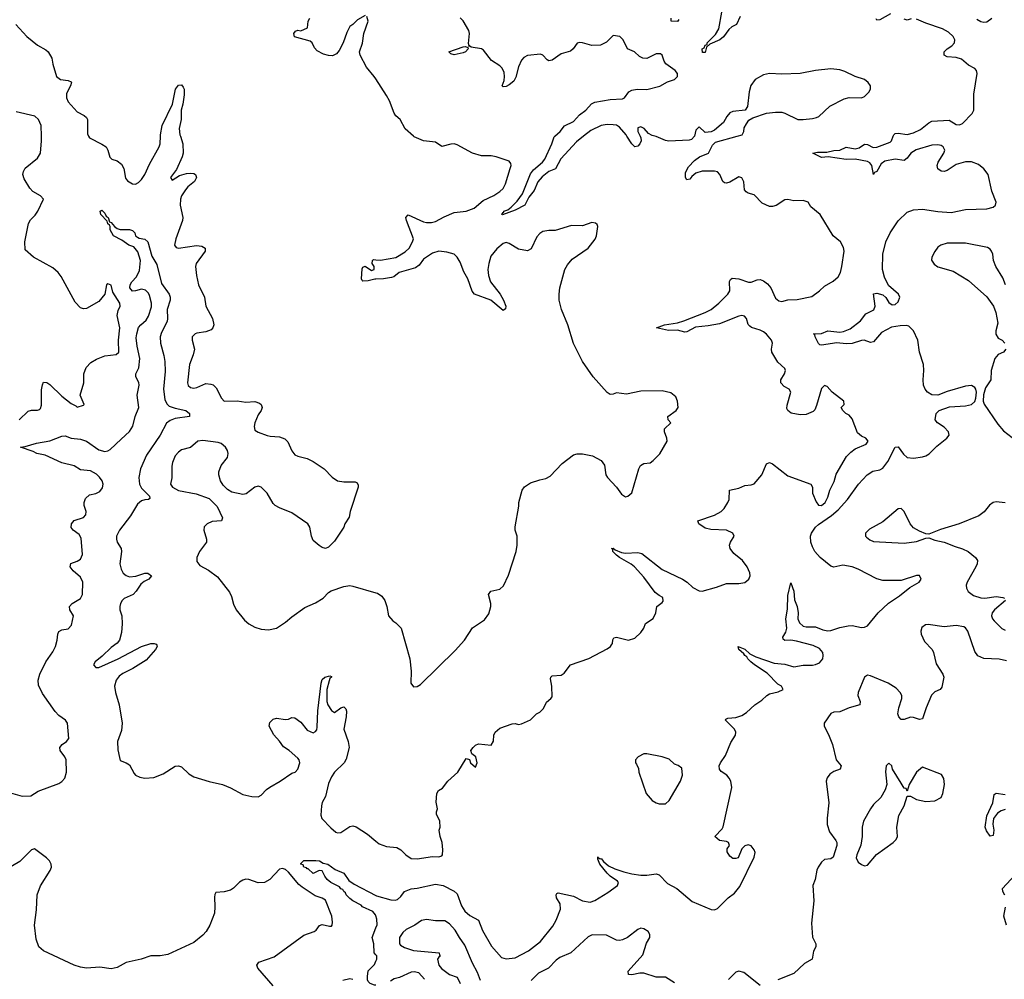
# Model space of a CAD drawing. Header units: inches. Extents: x 2473073 to 2657680, y 705365 to 849016.
# Tile 45 of 151: x 2547674 to 2554103, y 774498 to 780761. Entities that reach past the tile are written whole.
import ezdxf

# ---------------------------------------------------------------- set-up
doc = ezdxf.new("R2010")
doc.units = ezdxf.units.IN
doc.header["$MEASUREMENT"] = 0
for name, color, linetype in [('C5747', 7, 'Continuous'), ('C5748', 7, 'Continuous'), ('C5757', 7, 'Continuous'), ('C5758', 7, 'Continuous')]:
    doc.layers.add(name, color=color, linetype=linetype)

msp = doc.modelspace()

# ---------------------------------------------------------------- linework, layer by layer
at = {"layer": 'C5747', "color": 5}
for points, elevation in [([(2547670, 778148.8), (2547730, 778206.3), (2547750, 778213.1), (2547790, 778212.4), (2547802.4, 778217.6), (2547810, 778224), (2547815.2, 778244.8), (2547815.3, 778344.7), (2547821.8, 778378.2), (2547830, 778394), (2547850, 778392.4), (2547870, 778379.5), (2547950, 778303.7), (2548010, 778256), (2548041, 778241), (2548050, 778232), (2548090, 778244.7), (2548095.3, 778250), (2548069.2, 778310), (2548093.2, 778390), (2548091.6, 778450), (2548107.8, 778490), (2548137.8, 778522.2), (2548174.8, 778545.2), (2548230, 778567.7), (2548303.7, 778576.3), (2548321.2, 778590), (2548319.8, 778670), (2548328.7, 778750), (2548310.8, 778830), (2548317.4, 778862.6), (2548329.6, 778890), (2548328, 778910), (2548282.3, 778982.3), (2548270, 779028), (2548250, 779037.2), (2548241, 779030), (2548230.5, 778969.5), (2548190, 778922), (2548110, 778875.3), (2548090, 778874), (2548070, 778879), (2548036.6, 778916.6), (2547944.2, 779084.2), (2547924.5, 779110), (2547890, 779140.7), (2547764, 779210), (2547710, 779258), (2547706.6, 779310), (2547732.3, 779430), (2547745.3, 779454.7), (2547775.3, 779484.7), (2547792.7, 779510), (2547829, 779590), (2547809.2, 779610), (2547760.3, 779640.3), (2547740.7, 779660.7), (2547703, 779723), (2547694.4, 779750), (2547698.2, 779770), (2547710, 779791.4), (2547790, 779856.5), (2547809.9, 779890.1), (2547816, 779970), (2547815.6, 780000)], 60), ([(2548124.1, 780000), (2548129.1, 779990), (2548210, 779949.1), (2548238, 779930), (2548248.9, 779910), (2548262.7, 779862.7), (2548274.8, 779850), (2548310, 779838.9), (2548338.3, 779818.3), (2548353.4, 779790), (2548365.3, 779725.3), (2548377.1, 779710), (2548410, 779690.3), (2548430, 779687.9), (2548450, 779697.8), (2548470, 779717.5), (2548490, 779750.2), (2548521.7, 779818.3), (2548584.2, 779930), (2548590.4, 779950), (2548592.9, 780000)], 60), ([(2548723.5, 780000), (2548738.4, 779950), (2548741.2, 779890), (2548735.4, 779864.6), (2548697.7, 779782.3), (2548658, 779730), (2548670, 779712.7), (2548716.8, 779743.2), (2548763.8, 779756.2), (2548790, 779758.3), (2548810, 779756.4), (2548822.8, 779750), (2548828.7, 779730), (2548815.1, 779704.9), (2548772.2, 779670), (2548755.8, 779650), (2548731.2, 779610), (2548724.4, 779590), (2548721.6, 779550), (2548738.4, 779470), (2548737.6, 779450), (2548693.4, 779330), (2548684.4, 779290), (2548694.6, 779274.6), (2548710, 779270.4), (2548827.6, 779287.6), (2548862.3, 779282.3), (2548884, 779270), (2548884.4, 779250), (2548827, 779170), (2548822.4, 779150), (2548828.8, 779091.2), (2548841.2, 779030), (2548879.6, 778950), (2548890.3, 778890), (2548931.8, 778810), (2548941.3, 778770), (2548935.8, 778750), (2548923.4, 778736.6), (2548890, 778724), (2548830, 778714.8), (2548819.1, 778710), (2548800.4, 778690), (2548800.4, 778670), (2548815.8, 778610), (2548806.8, 778573.2), (2548781.7, 778510), (2548768.5, 778390), (2548774.2, 778374.2), (2548790, 778360.4), (2548810, 778356.4), (2548830, 778359.5), (2548890, 778385.5), (2548922.8, 778382.8), (2548937.3, 778377.3), (2548957.3, 778357.3), (2548990.8, 778290), (2549010, 778270.8), (2549094, 778274), (2549150, 778264.9), (2549210, 778267.7), (2549238.8, 778258.8), (2549250.7, 778250), (2549256.3, 778230), (2549250.4, 778210), (2549230, 778180.9), (2549209.1, 778130), (2549204.9, 778104.9), (2549210, 778082), (2549230, 778068.2), (2549290, 778047.3), (2549310, 778042), (2549370, 778038.8), (2549404.9, 778024.9), (2549425.8, 778005.8), (2549450, 777946), (2549470, 777921), (2549490, 777911), (2549550, 777896), (2549590, 777878), (2549662, 777830), (2549715.3, 777775.3), (2549750, 777751.3), (2549790, 777744.7), (2549863.6, 777743.6), (2549876.9, 777736.9), (2549883.6, 777723.6), (2549884.7, 777710), (2549831.3, 777550), (2549825.4, 777514.6), (2549798, 777470), (2549790, 777448), (2549730, 777358), (2549690, 777318), (2549670, 777308.7), (2549650, 777315.3), (2549629.2, 777329.2), (2549590, 777362), (2549579.3, 777390), (2549569.3, 777449.3), (2549555.3, 777470), (2549450, 777541.2), (2549370, 777574), (2549342, 777590), (2549330, 777602), (2549289.2, 777670), (2549250, 777709.2), (2549230, 777715.1), (2549210, 777709.3), (2549153.2, 777666.8), (2549130, 777661.2), (2549058, 777678), (2549030, 777695.3), (2549002, 777722), (2548984, 777750), (2548974, 777790), (2548974, 777810), (2548989, 777850), (2549030, 777902.8), (2549035.1, 777930), (2549030.9, 777950), (2549017.2, 777970), (2548990, 777994), (2548970, 778001.8), (2548870, 778013.3), (2548836, 778010), (2548790, 777969.2), (2548730, 777952.3), (2548710, 777938), (2548690, 777915.1), (2548670.8, 777870), (2548666.4, 777846.4), (2548667.3, 777770), (2548659.3, 777730), (2548670.5, 777710), (2548710, 777687.1), (2548827.1, 777667.1), (2548910, 777636), (2548963.5, 777583.5), (2548998, 777510), (2548990.5, 777489.5), (2548930, 777486), (2548897.3, 777470), (2548879.3, 777450), (2548875.8, 777430), (2548893.4, 777370), (2548894, 777350), (2548848, 777290), (2548830.6, 777250), (2548830, 777224.7), (2548850, 777197.3), (2548907.3, 777167.3), (2548965.5, 777125.5), (2549043.4, 777023.4), (2549056, 776996), (2549070, 776946), (2549088.2, 776910), (2549142, 776842), (2549170, 776818), (2549210, 776796.3), (2549250, 776783.8), (2549298.5, 776778.5), (2549350, 776790.4), (2549410, 776828.9), (2549450, 776864.2), (2549535.9, 776924.1), (2549605.6, 776954.4), (2549655.3, 776984.7), (2549690, 777022), (2549706.6, 777033.4), (2549790, 777060.7), (2549830, 777067.3), (2549850, 777064), (2550000, 777020.3)], 60), ([(2547567.1, 775727.1), (2547690, 775693.7), (2547745.6, 775694.4), (2547794.1, 775725.9), (2547930, 775775.9), (2547950, 775788), (2547968.9, 775811.1), (2547979.3, 775850), (2547976.3, 775930), (2547969.5, 775949.5), (2547937.4, 775990), (2547935.3, 776010), (2547951, 776030), (2547980.3, 776050), (2547994.1, 776070), (2547985.8, 776170), (2547973.7, 776190), (2547930, 776219.8), (2547905.6, 776245.6), (2547823.3, 776363.3), (2547797.3, 776417.3), (2547794, 776450), (2547804.9, 776490), (2547845.1, 776570), (2547890, 776635.1), (2547907.5, 776670), (2547918.8, 776710), (2547921.9, 776750), (2547930, 776767.7), (2547950, 776778.3), (2547990, 776785.5), (2548012.1, 776810), (2548025.3, 776870), (2548001, 776910), (2547999.8, 776930), (2548016.9, 776950), (2548070, 776982.7), (2548083.8, 777010), (2548086.9, 777090), (2548070, 777121.2), (2548022.6, 777162.6), (2548004.1, 777190), (2548008, 777212), (2548050, 777227.1), (2548070, 777239.8), (2548083.4, 777270), (2548076.2, 777376.2), (2548061.2, 777401.2), (2548022, 777430), (2548010, 777446.6), (2548012.3, 777470), (2548030, 777491.6), (2548090, 777511.6), (2548106.2, 777530), (2548107.7, 777550), (2548095.7, 777590), (2548095.7, 777610), (2548103.9, 777636.1), (2548130, 777660.1), (2548170.7, 777669.3), (2548197.9, 777682.1), (2548215.3, 777704.7), (2548218.6, 777730), (2548213.2, 777750), (2548195.7, 777775.7), (2548174.4, 777794.4), (2548136, 777816), (2548070, 777822.7), (2548028.7, 777848.7), (2547950, 777868.4), (2547839.1, 777919.1), (2547785.1, 777930), (2547762.5, 777942.5), (2547678, 777970), (2547710, 777974), (2547782.8, 777997.2), (2547870, 778013), (2547950, 778043.2), (2547970, 778044), (2548010, 778029.1), (2548070, 778022.2), (2548110, 778010.2), (2548190, 777953.4), (2548230, 777941.4), (2548250, 777946.7), (2548263.5, 777956.5), (2548337, 778023), (2548390, 778073.1), (2548411.5, 778108.5), (2548427.6, 778170), (2548451, 778230), (2548440.9, 778310), (2548454.4, 778374.4), (2548452.1, 778392.1), (2548431.4, 778430), (2548431.5, 778448.5), (2548452.5, 778487.5), (2548458, 778550), (2548440.6, 778630), (2548435.2, 778684.8), (2548438, 778710), (2548450, 778751.5), (2548464.1, 778770), (2548499.8, 778800.2), (2548515.3, 778824.7), (2548533.4, 778886.6), (2548534.4, 778910), (2548521.5, 778961.5), (2548515.1, 778975.1), (2548495.4, 778995.4), (2548470, 779002.5), (2548430, 778990.9), (2548410, 778989.9), (2548392.4, 779010), (2548395.3, 779030), (2548405.3, 779050), (2548436.8, 779083.2), (2548456.1, 779123.9), (2548462.9, 779190), (2548445.9, 779245.9), (2548418.4, 779278.4), (2548386.3, 779290), (2548341, 779321), (2548286.6, 779350), (2548263.7, 779390), (2548264, 779410), (2548260.4, 779420.4), (2548250, 779428.7), (2548246, 779446), (2548202.7, 779490), (2548199, 779510), (2548210, 779517.3), (2548230, 779498.8), (2548238, 779478), (2548250.5, 779470), (2548261, 779441), (2548270, 779438), (2548292, 779410), (2548310, 779398), (2548330, 779392), (2548390, 779391.3), (2548410, 779384.7), (2548424.7, 779370), (2548430.7, 779350.7), (2548442, 779342), (2548454.4, 779334.4), (2548490, 779327.3), (2548510.3, 779310), (2548537.7, 779217.7), (2548570, 779162.8), (2548599.2, 779039.2), (2548648.8, 778970), (2548656, 778950), (2548656.9, 778930), (2548637.6, 778870), (2548639.6, 778810), (2548636.1, 778790), (2548600.2, 778719.8), (2548590.1, 778690), (2548593.3, 778650), (2548614.6, 778570), (2548620.6, 778530), (2548624.6, 778464.6), (2548613.1, 778350), (2548621.5, 778281.5), (2548634.1, 778254.1), (2548650, 778239.2), (2548690, 778225.2), (2548758.8, 778210), (2548782.8, 778190), (2548782, 778170), (2548690, 778158.4), (2548655.4, 778144.6), (2548633, 778127), (2548591.4, 778048.6), (2548502, 777918), (2548462.9, 777830), (2548452.5, 777772.5), (2548456.1, 777730), (2548470, 777702.3), (2548522, 777650), (2548523.6, 777636.4), (2548514, 777630), (2548490, 777628), (2548470, 777620.2), (2548442.4, 777597.6), (2548398.2, 777521.8), (2548325.5, 777430), (2548306.3, 777390), (2548305.4, 777370), (2548311.3, 777350), (2548335.4, 777310), (2548338, 777290), (2548328.3, 777210), (2548335.3, 777175.3), (2548350, 777147.9), (2548370, 777132.1), (2548390, 777125.4), (2548432.1, 777127.9), (2548490, 777148.2), (2548510, 777148), (2548534, 777130), (2548516.3, 777110), (2548485.7, 777094.3), (2548464, 777076), (2548434, 777030), (2548414.7, 777010), (2548356.8, 776983.2), (2548342.4, 776970), (2548331.3, 776950), (2548326.9, 776930), (2548327.9, 776910), (2548340.1, 776870), (2548343.2, 776816.8), (2548338.7, 776761.3), (2548324.7, 776710), (2548309.5, 776690.5), (2548270, 776663.4), (2548213.2, 776606.8), (2548166, 776570), (2548155.2, 776550), (2548170, 776533.1), (2548190, 776532.2), (2548317.3, 776590), (2548469.2, 776670.8), (2548530, 776688.9), (2548552, 776690), (2548566, 776686), (2548570, 776678), (2548572.2, 776670), (2548560.3, 776650), (2548498.6, 776581.4), (2548413.5, 776526.5), (2548346.4, 776493.6), (2548323.9, 776476.1), (2548303.8, 776450), (2548293.3, 776410), (2548299.1, 776370), (2548323.6, 776290), (2548343.2, 776170), (2548338.7, 776121.3), (2548312.4, 776050), (2548314.4, 775994.4), (2548324.4, 775944.4), (2548330, 775924.7), (2548370, 775911), (2548390, 775898), (2548421.4, 775841.4), (2548430.7, 775830.7), (2548458, 775818), (2548490, 775810.8), (2548550, 775814), (2548610, 775838), (2548690, 775887.7), (2548710, 775890.6), (2548730, 775884), (2548779, 775839), (2548810, 775819.1), (2548910, 775788), (2548998, 775770), (2549050, 775747.3), (2549130, 775703), (2549190, 775690.7), (2549231.5, 775688.5), (2549250, 775699.1), (2549284.4, 775735.6), (2549307.5, 775752.5), (2549375.1, 775790), (2549450, 775842), (2549472, 775850), (2549491.1, 775870), (2549503.6, 775910), (2549498.4, 775930), (2549490, 775940.9), (2549434.5, 775990), (2549395.5, 776015.5), (2549370, 776051.6), (2549332.5, 776092.5), (2549302.9, 776150), (2549306.9, 776173.1), (2549330, 776196.3), (2549350, 776201.6), (2549410, 776193.4), (2549430, 776196.3), (2549450, 776205.5), (2549470, 776204.4), (2549510, 776176.5), (2549550, 776123.6), (2549590, 776106.3), (2549605.4, 776114.6), (2549613.5, 776126.5), (2549616.2, 776143.8), (2549620.6, 776250), (2549641.7, 776430), (2549650, 776453.8), (2549666.2, 776470), (2549698.7, 776478.7), (2549710, 776474), (2549710.4, 776470.4), (2549699.9, 776460.1), (2549694.1, 776445.9), (2549679.5, 776390), (2549679, 776310), (2549686.3, 776290), (2549710, 776252), (2549730, 776239.5), (2549770.5, 776270.5), (2549790, 776276.4), (2549803.1, 776263.1), (2549806.8, 776246.8), (2549804.6, 776210), (2549790.2, 776130), (2549818.2, 776050), (2549824.9, 776010), (2549806.4, 775933.6), (2549793.4, 775910), (2549730, 775849.5), (2549710, 775819.6), (2549690, 775776.2), (2549670.2, 775690), (2549650, 775652), (2549644.6, 775630), (2549640.3, 775570), (2549646.8, 775546.8), (2549705.4, 775485.4), (2549738.9, 775458.9), (2549750, 775454.3), (2549770, 775455.6), (2549830, 775494.9), (2549850, 775498.5), (2549870, 775493.1), (2549945.4, 775445.4), (2550000, 775400)], 40), ([(2550000, 779067.9), (2549992.4, 779067.6), (2549950, 779056.2), (2549914.6, 779054.6), (2549910, 779058), (2549905.2, 779070), (2549910, 779134), (2549915.3, 779144.7), (2549930, 779151.3), (2549970, 779122.8), (2549988, 779130), (2549988.7, 779150), (2549975.3, 779170), (2549978, 779190), (2549984.7, 779195.3), (2550000, 779193.8)], 60), ([(2549330, 774454.5), (2549229.3, 774570), (2549221.2, 774590), (2549235.3, 774610), (2549335.2, 774644.8), (2549530, 774786.7), (2549597.2, 774810), (2549610, 774819.1), (2549631.3, 774848.7), (2549650, 774855.8), (2549695.9, 774844.1), (2549710, 774844), (2549715.1, 774850), (2549717.4, 774870), (2549711.8, 774910), (2549670, 775013.3), (2549650, 775028.3), (2549603, 775043), (2549518.9, 775098.9), (2549497.3, 775117.3), (2549430, 775196.4), (2549410, 775213.3), (2549390, 775220.4), (2549370, 775216), (2549307.4, 775150), (2549271.5, 775128.5), (2549230, 775128.1), (2549170, 775149.8), (2549150, 775152.1), (2549130, 775145.4), (2549110, 775131.1), (2549070, 775091.5), (2549050, 775079.7), (2549010, 775069.6), (2548954.8, 775065.2), (2548948.3, 775051.7), (2548946.9, 775033.1), (2548948.9, 774970), (2548944.9, 774930), (2548915.5, 774850), (2548891.3, 774810), (2548870, 774785.7), (2548810, 774737.7), (2548640.6, 774659.4), (2548590, 774651.1), (2548530, 774651.6), (2548467.3, 774630), (2548370, 774606.6), (2548310, 774575.4), (2548270, 774566.4), (2548197, 774577), (2548110, 774571.1), (2548070, 774575.8), (2548030, 774589.7), (2547830, 774682.4), (2547798.7, 774710), (2547780.5, 774760.5), (2547769.8, 774850), (2547784.1, 774950), (2547788.7, 775048.7), (2547810, 775108.2), (2547872.6, 775207.4), (2547881.4, 775230), (2547880.3, 775250), (2547867.9, 775270), (2547848.7, 775290), (2547770, 775348.2), (2547750, 775342.5), (2547673.8, 775266.2), (2547590, 775217.5)], 40), ([(2550000, 774911.6), (2549998, 774918), (2549980.1, 774940.1), (2549913.2, 774970), (2549902.6, 774982.6), (2549850, 775009.7), (2549830, 775025.1), (2549806.3, 775050), (2549801.6, 775061.6), (2549789.7, 775070), (2549783.6, 775083.6), (2549770, 775088.2), (2549761.5, 775101.5), (2549706, 775130), (2549682, 775150), (2549666, 775170), (2549650, 775206), (2549630, 775208), (2549590, 775189), (2549558, 775218), (2549550, 775218), (2549546, 775226), (2549529.3, 775230), (2549524.7, 775244.7), (2549509.8, 775249.8), (2549510, 775254), (2549530, 775272), (2549606.6, 775273.4), (2549631, 775270), (2549655.8, 775255.8), (2549686, 775250), (2549734.7, 775214.7), (2549790, 775190.7), (2549823.4, 775143.4), (2549858, 775118), (2550000, 775044.3)], 20), ([(2550000, 774656.7), (2549988, 774670), (2549986, 774730), (2549975.3, 774770), (2550000, 774833.3)], 20), ([(2550000, 774459.5), (2549990, 774460.4), (2549962.4, 774470), (2549950, 774482.4), (2549945.5, 774494.5), (2549944, 774516), (2549950, 774554), (2549990, 774594), (2550000, 774616.5)], 20), ([(2549850, 774496.2), (2549830, 774501.2), (2549783.1, 774490)], 40)]:
    msp.add_lwpolyline(points, dxfattribs=dict(at, elevation=elevation))
at = {"layer": 'C5748', "color": 5, "elevation": 60}
for points in [[(2549930, 780788.7), (2549880.4, 780759.6), (2549850, 780728.7), (2549830, 780717.2), (2549810, 780678), (2549786.4, 780610), (2549760.9, 780559.1), (2549743.1, 780536.9), (2549715.5, 780524.5), (2549690, 780526.6), (2549656.6, 780536.6), (2549617, 780557), (2549598, 780578), (2549584, 780610), (2549570, 780621.2), (2549468.5, 780648.5), (2549462.9, 780670), (2549475.1, 780684.9), (2549490, 780692), (2549510, 780687.7), (2549552.9, 780707.1), (2549556.9, 780750), (2549567.3, 780770)], [(2550000, 780373.7), (2549989.4, 780390), (2549938.4, 780450), (2549897.2, 780530), (2549892.7, 780550), (2549912.6, 780607.4), (2549920.7, 780670), (2549949.2, 780750), (2549940.4, 780780.4)], [(2547648.8, 780728.8), (2547719.6, 780650), (2547790, 780594.7), (2547844.2, 780564.2), (2547859.1, 780550), (2547884, 780510), (2547890.8, 780470), (2547914, 780390), (2547941, 780370), (2547990, 780363.8), (2548010, 780356), (2548012.2, 780350), (2548004.9, 780330), (2547980.2, 780279.8), (2547980.2, 780250), (2547990, 780225.3), (2548050, 780159.5), (2548095.5, 780135.5), (2548110, 780122), (2548115.6, 780110), (2548116.1, 780016.1), (2548124.1, 780000)], [(2548592.9, 780000), (2548593.4, 780010), (2548605, 780070), (2548670.5, 780209.5), (2548691.8, 780308.2), (2548710, 780334), (2548730, 780335.5), (2548741.2, 780321.2), (2548748.2, 780308.2), (2548748.4, 780270), (2548739.8, 780210), (2548727.6, 780170), (2548728.1, 780110), (2548715.2, 780050), (2548720.5, 780010), (2548723.5, 780000)], [(2547815.6, 780000), (2547814.5, 780070), (2547795.7, 780110), (2547772.7, 780130), (2547650, 780159.2)]]:
    msp.add_lwpolyline(points, dxfattribs=at)
at = {"layer": 'C5757', "color": 5}
for points, elevation in [([(2550000, 779193.8), (2550030.7, 779190.7), (2550130, 779209.3), (2550190, 779245.2), (2550216.8, 779270), (2550239.7, 779310), (2550245.6, 779330), (2550198.7, 779450), (2550196, 779470), (2550210, 779486.8), (2550310, 779440.8), (2550330, 779436.1), (2550363.7, 779436.3), (2550390, 779444.2), (2550445.1, 779474.9), (2550510, 779502.7), (2550590, 779511.4), (2550642, 779530), (2550699.2, 779580.8), (2550770, 779613.1), (2550810, 779638.9), (2550830, 779659.5), (2550845.3, 779690), (2550877.6, 779790), (2550883.7, 779810), (2550882, 779822), (2550870, 779837.2), (2550785.8, 779865.8), (2550751.5, 779871.5), (2550690, 779872), (2550630, 779889.6), (2550530, 779943.7), (2550510, 779949.4), (2550490, 779949.3), (2550430, 779934), (2550390, 779961.2), (2550310, 779969.2), (2550250, 779996), (2550245.5, 780000)], 60), ([(2550000, 775044.3), (2550002.8, 775042.8), (2550096.9, 775016.9), (2550125, 775015), (2550140.6, 775019.4), (2550161.8, 775038.2), (2550186, 775070), (2550230, 775088.7), (2550270, 775092.8), (2550390, 775118), (2550438.8, 775110), (2550510, 775073.4), (2550530, 775055.2), (2550558, 774978), (2550581.5, 774941.5), (2550613.3, 774913.3), (2550670, 774883.8), (2550696, 774816), (2550754.6, 774714.6), (2550820.8, 774640.8), (2550850, 774630.2), (2550910, 774637.2), (2550995.5, 774684.5), (2551074.6, 774745.4), (2551155.2, 774844.8), (2551177.1, 774882.9), (2551204.7, 774955.3), (2551202.9, 774990), (2551179.8, 775030), (2551176.9, 775050), (2551182, 775058), (2551190, 775063.1), (2551290, 775039.7), (2551350, 775010.9), (2551397.9, 775002.1), (2551430, 775012.7), (2551515, 775065), (2551577.7, 775110), (2551584, 775130), (2551578.3, 775138.3), (2551530, 775169.8), (2551509.8, 775190), (2551462.8, 775250), (2551450, 775282), (2551450, 775298), (2551452, 775292), (2551464.5, 775284.5), (2551470, 775286.4), (2551485.7, 775265.7), (2551518.7, 775238.7), (2551559, 775219), (2551618.5, 775198.5), (2551670, 775185), (2551730, 775177.1), (2551770, 775176.3), (2551830, 775185.8), (2551850, 775179.1), (2551904, 775124), (2551964.4, 775090), (2552065.5, 775005.5), (2552190, 774953.4), (2552210, 774951), (2552230, 774959.2), (2552299.8, 775030), (2552340.5, 775059.5), (2552376.8, 775103.2), (2552470, 775294.8), (2552475.5, 775324.5), (2552470, 775342), (2552450, 775369.6), (2552430, 775376.3), (2552410, 775369.6), (2552390.4, 775350), (2552364.7, 775290), (2552350, 775285.1), (2552330, 775286), (2552310, 775300.9), (2552292.7, 775330), (2552294, 775350), (2552308, 775370), (2552302, 775390), (2552290, 775397.2), (2552243.7, 775403.7), (2552214, 775430), (2552260.5, 775479.5), (2552267.3, 775492.7), (2552324, 775750), (2552317.1, 775790), (2552306.6, 775810), (2552290.5, 775830.5), (2552254.3, 775854.3), (2552242.9, 775870), (2552241.5, 775890), (2552249, 775910), (2552282.2, 775957.8), (2552316.7, 776043.3), (2552347.1, 776090), (2552351.1, 776110), (2552342, 776130), (2552283.7, 776190), (2552284.1, 776195.9), (2552298.6, 776201.4), (2552350, 776207.1), (2552390, 776219.8), (2552420.5, 776239.5), (2552475.1, 776290), (2552520.8, 776319.2), (2552552, 776350), (2552570, 776360.3), (2552625.7, 776374.3), (2552659.3, 776390), (2552649.3, 776410), (2552624.1, 776424.1), (2552555.8, 776495.8), (2552471.1, 776550), (2552447.6, 776570), (2552428.4, 776590), (2552422.6, 776602.6), (2552409.6, 776610), (2552402.7, 776622.7), (2552369.2, 776650), (2552366, 776670), (2552410, 776652.2), (2552442, 776622), (2552481.6, 776601.6), (2552600.9, 776560.9), (2552670, 776554.2), (2552730, 776537.6), (2552790, 776547.8), (2552850, 776547.1), (2552870, 776551.2), (2552896.3, 776563.7), (2552917.3, 776590), (2552921.2, 776610), (2552917.3, 776630), (2552896.8, 776656.8), (2552855.6, 776675.6), (2552745.3, 776705.3), (2552710, 776711.4), (2552669.3, 776709.3), (2552658.4, 776718.4), (2552656.4, 776730), (2552676.9, 776763.1), (2552682.9, 776790), (2552676.3, 776850), (2552686.5, 776913.5), (2552690, 777002), (2552710, 777084.7), (2552728.2, 777030), (2552734.2, 776974.2), (2552751, 776930), (2552756.3, 776890), (2552755.3, 776850), (2552764.9, 776824.9), (2552790, 776802.2), (2552810, 776797.5), (2552870, 776797.9), (2552917.6, 776777.6), (2552950, 776772.9), (2552970, 776774.5), (2553030, 776793.8), (2553084.7, 776804.7), (2553110, 776805.8), (2553170, 776794.6), (2553190, 776795), (2553210, 776804.3), (2553279.9, 776890), (2553347.7, 776952.3), (2553418.8, 777001.2), (2553485.6, 777054.4), (2553548.2, 777090), (2553559.9, 777110), (2553550, 777133.6), (2553530, 777133.1), (2553430, 777100.7), (2553310, 777101.3), (2553270, 777111.5), (2553150, 777175.5), (2553110, 777189.5), (2553050, 777200.1), (2552990, 777187.3), (2552970, 777193.1), (2552901.6, 777250), (2552865.8, 777290), (2552850, 777319.8), (2552840.9, 777350), (2552838.3, 777390), (2552843.5, 777410), (2552870, 777449.4), (2552890, 777466.9), (2552974.9, 777525.1), (2553018.7, 777561.3), (2553080.2, 777630), (2553151.8, 777730), (2553208.7, 777790), (2553245.4, 777814.6), (2553290, 777822.6), (2553310, 777833.4), (2553342.5, 777877.5), (2553390, 777970.3), (2553410, 777972.7), (2553444.1, 777924.1), (2553470, 777903.2), (2553510, 777899.2), (2553570, 777908.1), (2553590, 777913.5), (2553613.2, 777926.8), (2553662.4, 777977.6), (2553727.6, 778030), (2553743.5, 778050), (2553739.8, 778070), (2553710, 778101.8), (2553667.3, 778130), (2553652, 778150), (2553658.7, 778190), (2553676.9, 778210), (2553746.1, 778233.9), (2553850, 778241.5), (2553890, 778249.6), (2553911.7, 778268.3), (2553918.1, 778290), (2553921.6, 778330), (2553917.9, 778350), (2553910, 778360.7), (2553890, 778373.6), (2553850, 778368.6), (2553730, 778333.7), (2553670, 778310.5), (2553630, 778312.5), (2553602.3, 778330), (2553586.1, 778350), (2553576.3, 778376.3), (2553573.3, 778410), (2553578.5, 778470), (2553574.7, 778510), (2553549.8, 778590.2), (2553538, 778670), (2553509.4, 778730), (2553479.7, 778759.8), (2553464, 778764), (2553423.4, 778763.4), (2553366.3, 778753.7), (2553300.4, 778719.6), (2553250, 778659.1), (2553230, 778654), (2553189, 778669), (2553170, 778667.6), (2553110, 778648), (2553070, 778646.1), (2553010, 778650.9), (2552910, 778636), (2552899, 778639), (2552890, 778648), (2552867.3, 778690), (2552865.6, 778705.6), (2552858, 778710), (2552910, 778713.6), (2552950, 778730.2), (2553030, 778722.3), (2553053.4, 778726.6), (2553096.1, 778743.9), (2553164.5, 778795.5), (2553199.9, 778840.1), (2553252.2, 778867.8), (2553259.3, 778890), (2553250, 778972.2), (2553270, 778975), (2553310, 778964.3), (2553330, 778947.9), (2553350, 778914.9), (2553370, 778900.2), (2553390, 778902), (2553410, 778919.1), (2553420.2, 778950), (2553411.7, 778970), (2553346.7, 779026.7), (2553320.4, 779080.4), (2553308.6, 779130), (2553311, 779230), (2553329, 779310), (2553357.7, 779370), (2553410, 779447.5), (2553470, 779503.4), (2553510, 779520.1), (2553570, 779525), (2553668.4, 779508.4), (2553756.9, 779503.1), (2553850, 779522.9), (2553990, 779527.2), (2554030, 779538.1), (2554046, 779550), (2554050.4, 779570), (2554022.4, 779642.3), (2553997.4, 779750), (2553970, 779786.9), (2553934.6, 779814.6), (2553890, 779832.4), (2553850, 779834), (2553790, 779814.5), (2553730, 779777), (2553710, 779769.8), (2553690, 779771.8), (2553670, 779786.9), (2553665.4, 779810), (2553670.6, 779830), (2553709.2, 779890), (2553715.3, 779910), (2553704.4, 779930), (2553690, 779938.5), (2553670, 779942.8), (2553630, 779940.8), (2553528.4, 779911.6), (2553492.2, 779890), (2553470, 779855.8), (2553450, 779842), (2553390, 779850.9), (2553322.5, 779837.5), (2553299.6, 779820.4), (2553270, 779769.7), (2553256.7, 779763.3), (2553250, 779749.7), (2553238, 779810), (2553225.8, 779825.8), (2553210, 779835.3), (2553130, 779849.9), (2553070, 779847.2), (2552954.2, 779865.8), (2552910, 779861.4), (2552854, 779890), (2552884.4, 779895.6), (2552943.9, 779896.1), (2552990, 779907.5), (2553029.9, 779910.1), (2553070, 779927.6), (2553130, 779917.1), (2553155.9, 779924.1), (2553190, 779947.5), (2553210, 779945), (2553246.4, 779926.4), (2553270, 779927.8), (2553358.1, 779961.9), (2553367.2, 779970), (2553378.1, 780000)], 20), ([(2550000, 775400), (2550021.8, 775381.8), (2550070, 775364.4), (2550137, 775357), (2550162.4, 775342.4), (2550194.8, 775310), (2550230, 775286), (2550270, 775284.9), (2550370, 775298.4), (2550410, 775296.3), (2550430, 775302.8), (2550435.1, 775310), (2550436.6, 775343.4), (2550432, 775390), (2550419.3, 775430), (2550414, 775470), (2550419, 775490), (2550418, 775530), (2550396.4, 775576.4), (2550395.3, 775590), (2550402, 775610), (2550393.2, 775653.2), (2550397.2, 775710), (2550409, 775730), (2550433.8, 775746.2), (2550469, 775790), (2550534, 775850), (2550590, 775938), (2550610, 775932), (2550618, 775910), (2550650, 775882), (2550660.9, 775910), (2550652.3, 775950), (2550626, 775970), (2550619, 775990), (2550634, 776010), (2550650, 776026), (2550670, 776034.8), (2550753.2, 776026.8), (2550768.7, 776051.3), (2550769, 776090), (2550779, 776110), (2550810, 776136), (2550890, 776164), (2550910, 776166.8), (2550930, 776161), (2550950, 776164.7), (2551010, 776192), (2551048.7, 776230), (2551070, 776241), (2551094.5, 776265.5), (2551112.9, 776307.1), (2551142, 776330), (2551150, 776342), (2551149.4, 776410), (2551140.9, 776459.1), (2551141.2, 776470), (2551150, 776478.8), (2551210, 776482), (2551230, 776496), (2551270, 776550.7), (2551390, 776590.5), (2551510, 776653.7), (2551532.3, 776670), (2551539.3, 776680.7), (2551544.5, 776690), (2551546, 776714), (2551554, 776726), (2551570, 776731.3), (2551650, 776712), (2551690, 776724.7), (2551730, 776762), (2551748.7, 776790), (2551760.2, 776819.8), (2551810, 776852), (2551828.7, 776890), (2551835.3, 776930), (2551870, 776956), (2551875.3, 776964.7), (2551874, 776990), (2551850, 777001.6), (2551822.8, 777022.8), (2551750, 777121.8), (2551687.6, 777190), (2551667, 777207), (2551589.7, 777250), (2551570, 777265.7), (2551547.6, 777290), (2551546, 777306), (2551538, 777310), (2551550, 777312), (2551561.3, 777301.3), (2551603.4, 777283.4), (2551630, 777277.8), (2551710, 777283), (2551736.4, 777276.4), (2551870, 777171.8), (2552002.3, 777110), (2552031.8, 777090), (2552070, 777054.9), (2552110, 777032.7), (2552130, 777030.6), (2552223.9, 777056.1), (2552290, 777080.5), (2552370, 777080.5), (2552410, 777087.7), (2552435.1, 777110), (2552443.7, 777130), (2552442.7, 777150), (2552425.2, 777190), (2552392.7, 777230), (2552336.6, 777276.6), (2552313.3, 777310), (2552309.6, 777330), (2552315.1, 777350), (2552339.3, 777390), (2552329.6, 777409.6), (2552290, 777429.6), (2552186.1, 777433.9), (2552150, 777442.7), (2552107.6, 777470), (2552102.9, 777490), (2552210, 777527.7), (2552253.6, 777550), (2552273.3, 777570), (2552298.4, 777610), (2552305.6, 777630), (2552309.7, 777690.3), (2552370, 777703.7), (2552410, 777719.5), (2552450, 777723.8), (2552469.6, 777730.4), (2552519.3, 777790), (2552550, 777862), (2552570, 777871.3), (2552590, 777861), (2552690, 777784), (2552841, 777730), (2552850.6, 777710), (2552850.8, 777670), (2552873.7, 777613.7), (2552890, 777591.3), (2552910, 777590.7), (2552934, 777610), (2552950, 777644), (2552963.5, 777690), (2552993.1, 777746.9), (2553006, 777794), (2553072.2, 777910), (2553101.1, 777938.9), (2553130, 777959.6), (2553202, 777990), (2553214, 778010), (2553199, 778030), (2553170, 778041.6), (2553143.7, 778063.7), (2553110, 778155.1), (2553090, 778179.3), (2553068.7, 778190), (2553048, 778210), (2553038, 778230), (2553058, 778250), (2553055.3, 778270), (2552979, 778330), (2552946.8, 778366.8), (2552930, 778372.3), (2552910, 778353.3), (2552878, 778242), (2552866, 778214), (2552855.9, 778204.1), (2552810, 778184.5), (2552770, 778180.7), (2552711.7, 778191.7), (2552690, 778209.2), (2552683.8, 778223.8), (2552685.1, 778245.1), (2552709.6, 778330), (2552698, 778350), (2552666, 778366), (2552643.6, 778390), (2552644.4, 778410), (2552668.7, 778450), (2552675.3, 778470), (2552670, 778484.5), (2552624.5, 778524.5), (2552585.1, 778590), (2552583.5, 778610), (2552589.6, 778650), (2552582.9, 778670), (2552550, 778707.3), (2552530, 778722.4), (2552510, 778734.3), (2552452.4, 778752.4), (2552440.8, 778760.8), (2552431.5, 778771.5), (2552419.3, 778810), (2552406.5, 778826.5), (2552390, 778829.8), (2552370, 778824.8), (2552243.9, 778776.1), (2552170, 778761.7), (2552086.9, 778753.1), (2552030, 778724.1), (2552017.8, 778722.2), (2551970, 778733.7), (2551910, 778732.2), (2551833.2, 778750), (2551884.5, 778770), (2551970, 778782.4), (2552010, 778794.2), (2552150, 778848.6), (2552188.8, 778870), (2552238.5, 778910), (2552298.7, 778970), (2552310.7, 778990), (2552308.7, 779051.3), (2552314.7, 779065.2), (2552327, 779073), (2552370, 779068.6), (2552432.6, 779047.4), (2552450, 779047), (2552490, 779063.7), (2552510, 779064), (2552530, 779056.2), (2552556.7, 779036.7), (2552579.7, 779010), (2552610, 778944.2), (2552630, 778925.8), (2552650, 778922.4), (2552690, 778931.2), (2552750, 778933.8), (2552846.1, 778953.9), (2552896.2, 778990), (2552930, 779021.6), (2552986.3, 779053.7), (2553018, 779082), (2553033.6, 779110), (2553041.6, 779150), (2553057, 779250), (2553053.8, 779273.8), (2553033.2, 779310), (2552985.2, 779350), (2552901.2, 779490), (2552839, 779539), (2552822, 779570), (2552790, 779581.2), (2552730, 779578), (2552690, 779586.6), (2552670, 779586), (2552612.8, 779547.3), (2552590, 779540.4), (2552570, 779540.7), (2552522.3, 779562.3), (2552470, 779618), (2552430, 779628.3), (2552417.4, 779637.4), (2552407, 779650), (2552403.2, 779703.2), (2552389.1, 779729.1), (2552370, 779734), (2552310, 779699.7), (2552290, 779694.7), (2552276.6, 779696.6), (2552264.7, 779704.7), (2552244.7, 779750), (2552230, 779767.6), (2552210, 779772.4), (2552130, 779771.5), (2552090, 779758.7), (2552063.2, 779736.8), (2552050, 779719.6), (2552030, 779715.1), (2552022, 779730), (2552022.2, 779762.3), (2552040.4, 779799.6), (2552079.3, 779840.7), (2552113.9, 779866.1), (2552171.3, 779890), (2552198.7, 779941.3), (2552218, 779962), (2552359.9, 780000)], 40), ([(2551355.9, 780000), (2551310, 779963.8), (2551208.3, 779851.7), (2551172.8, 779787.2), (2551130, 779769.9), (2551084.9, 779735.1), (2551058.2, 779701.8), (2551034.2, 779645.8), (2550997.8, 779602.2), (2550972.6, 779550), (2550910, 779518.5), (2550826.1, 779486.1), (2550823, 779490), (2550830, 779502), (2550836.2, 779503.8), (2550835.6, 779510), (2550860.4, 779519.6), (2550883.2, 779536.8), (2550922.7, 779577.3), (2550956.4, 779623.6), (2551010, 779755.5), (2551030, 779781), (2551088.7, 779830), (2551103.1, 779850), (2551148.8, 779950), (2551164, 779996), (2551168.4, 780000)], 40), ([(2551725.7, 780000), (2551730.8, 779990), (2551733, 779970), (2551724.2, 779950), (2551710, 779935.8), (2551690, 779931.1), (2551670, 779949.7), (2551639.4, 780000)], 40), ([(2552079.8, 780000), (2552060.7, 779979.3), (2552046.4, 779973.6), (2551912.4, 779967.6), (2551890, 779972.3), (2551830, 779998.3), (2551822, 780000)], 40), ([(2550000, 777020.3), (2550010, 777017.3), (2550038.8, 776998.8), (2550057.3, 776970), (2550070.7, 776930), (2550081, 776870), (2550110, 776838), (2550130, 776824.7), (2550164.7, 776790), (2550220.7, 776590), (2550230.5, 776509.5), (2550227.7, 776430), (2550246.2, 776406.2), (2550270, 776408), (2550290, 776420.7), (2550517.2, 776642.8), (2550579.3, 776710), (2550630, 776790.7), (2550710, 776844), (2550737.1, 776882.9), (2550749.6, 776930), (2550749.6, 776949.6), (2550734, 777010), (2550749.3, 777030.7), (2550810, 777044.7), (2550833.6, 777066.4), (2550864.7, 777135.3), (2550915.3, 777290), (2550922, 777330), (2550922, 777390), (2550909.1, 777429.1), (2550909.1, 777450.9), (2550933.6, 777586.4), (2550934, 777610), (2550955.3, 777690), (2550970, 777712), (2551010, 777738), (2551070, 777758), (2551110, 777766), (2551138.6, 777781.4), (2551215.5, 777864.5), (2551290, 777921), (2551313.6, 777926.4), (2551350, 777926.8), (2551413.7, 777913.7), (2551470, 777884.7), (2551493, 777853), (2551502, 777790), (2551512.5, 777772.5), (2551571, 777710), (2551603.5, 777663.5), (2551630, 777646), (2551646, 777650), (2551670, 777672), (2551717.6, 777830), (2551728.2, 777851.8), (2551750, 777863), (2551791.5, 777868.5), (2551810, 777882.8), (2551853.8, 777926.2), (2551900.9, 778010), (2551900.7, 778030), (2551883.7, 778070), (2551885.2, 778090), (2551925.2, 778130), (2551909.2, 778150), (2551905.2, 778170), (2551961.2, 778210), (2551972.7, 778230), (2551969, 778270), (2551958.6, 778298.6), (2551926.3, 778326.3), (2551870, 778339.3), (2551730, 778335.1), (2551637.2, 778317.2), (2551570, 778326), (2551550, 778316), (2551530, 778315.1), (2551510, 778326.6), (2551418, 778430), (2551349.6, 778530), (2551290, 778648), (2551252.3, 778770), (2551212, 778870), (2551196.2, 778930), (2551195.6, 778970), (2551201.6, 779010), (2551233.6, 779130), (2551250, 779160.7), (2551282.3, 779197.7), (2551385.2, 779270), (2551431.4, 779328.6), (2551439.3, 779350), (2551449, 779410), (2551444, 779424), (2551433.2, 779433.2), (2551410, 779436), (2551350, 779415.3), (2551276.4, 779416.4), (2551170, 779384), (2551130, 779384), (2551090, 779377.2), (2551070, 779366), (2551050, 779342.7), (2551014.5, 779265.5), (2550990, 779252.8), (2550930, 779262), (2550870, 779301), (2550850, 779306.9), (2550830, 779300.5), (2550790, 779265.6), (2550750, 779217), (2550736.2, 779170), (2550730.2, 779129.8), (2550735.9, 779090), (2550748.7, 779048.7), (2550811.6, 778970), (2550833.7, 778930), (2550847.3, 778890), (2550846.4, 778873.6), (2550830, 778862.7), (2550749.6, 778930), (2550644.2, 778970), (2550628.9, 778988.9), (2550600.3, 779070), (2550574.5, 779114.5), (2550550, 779177.2), (2550531.3, 779211.3), (2550510, 779229.3), (2550463.2, 779243.2), (2550410, 779249.6), (2550370, 779237.4), (2550310, 779198.7), (2550281.3, 779158.7), (2550258.3, 779141.7), (2550150.8, 779110), (2550116.7, 779083.3), (2550102.4, 779077.6), (2550050, 779069.8), (2550000, 779067.9)], 60), ([(2554110.6, 779030.6), (2554094.8, 779074.8), (2554047.1, 779150), (2554033.2, 779190), (2554028.5, 779230), (2554020.4, 779250), (2554010, 779263.4), (2553993.8, 779273.8), (2553850, 779301.3), (2553730, 779301.1), (2553688.9, 779290), (2553670, 779275.1), (2553650, 779247.3), (2553630.2, 779210), (2553628.6, 779191.4), (2553644.5, 779164.5), (2553670, 779147.5), (2553770, 779118.7), (2553870, 779058.2), (2553990, 778951), (2554031.9, 778890), (2554048.6, 778850), (2554060.9, 778780.9), (2554048.7, 778730), (2554048.5, 778708.5), (2554063, 778683), (2554090, 778669), (2554106.9, 778650)], 20), ([(2554112.4, 778610), (2554098.7, 778590), (2554064.2, 778575.8), (2554040.4, 778550), (2554017.2, 778470), (2554016.2, 778410), (2553981.5, 778358.5), (2553967.7, 778312.3), (2553965.7, 778270), (2553972.2, 778252.2), (2554061.4, 778121.4), (2554097.6, 778077.6), (2554211.8, 777990)], 20), ([(2554110, 777607.5), (2554050, 777613.1), (2554030, 777610.6), (2554006.8, 777593.2), (2553971.4, 777548.6), (2553936.5, 777523.5), (2553809.2, 777470), (2553686.7, 777433.3), (2553610, 777403.5), (2553590, 777405.4), (2553550, 777421.5), (2553510, 777444.9), (2553489.4, 777470), (2553450, 777550.9), (2553430, 777570.7), (2553410, 777568.5), (2553310, 777483.7), (2553224, 777436), (2553196.8, 777410), (2553196.8, 777390), (2553202.7, 777382.7), (2553225, 777365), (2553250, 777355.6), (2553450, 777344.9), (2553530, 777354), (2553590, 777376.5), (2553610, 777379), (2553650, 777363.5), (2553710, 777350.9), (2553781.6, 777321.6), (2553830, 777307.7), (2553866.8, 777290), (2553915.2, 777250), (2553928, 777230), (2553927, 777210), (2553918.2, 777190), (2553859.8, 777090), (2553854.9, 777070), (2553856.6, 777050), (2553867.8, 777027.8), (2553901.9, 777001.9), (2553950, 776986.8), (2553975.8, 776984.2), (2554050, 776996.8), (2554094.8, 776990), (2554104.4, 776984.4)], 20), ([(2554110.3, 776970), (2554038.5, 776910), (2554023.9, 776890), (2554019.8, 776870), (2554025.6, 776850), (2554036.6, 776836.6), (2554087.7, 776787.7), (2554110, 776775.4)], 20), ([(2554116.8, 776576.8), (2554070, 776587.7), (2553970, 776592), (2553930, 776608.4), (2553910, 776637.4), (2553864.6, 776770), (2553850.7, 776790.7), (2553838.2, 776798.1), (2553790, 776806.3), (2553710, 776798.1), (2553606.5, 776813.5), (2553588.6, 776811.4), (2553565.5, 776794.5), (2553558.3, 776770), (2553560.9, 776750), (2553582.3, 776702.3), (2553633.2, 776650), (2553642, 776630), (2553657.6, 776557.6), (2553701.8, 776490), (2553708.4, 776470), (2553696.3, 776403.7), (2553685.3, 776390), (2553650, 776373.7), (2553627.9, 776352.1), (2553592.7, 776270), (2553570, 776198.7), (2553550, 776192.6), (2553510, 776207.3), (2553490, 776208.6), (2553450, 776194.2), (2553430, 776193.5), (2553414.5, 776210), (2553408.7, 776230), (2553414.1, 776270), (2553435.2, 776330), (2553433.2, 776350), (2553422.7, 776370), (2553397.2, 776397.2), (2553346, 776430), (2553230, 776479), (2553210, 776481.9), (2553189.4, 776470), (2553148.8, 776370), (2553147.5, 776350), (2553161.2, 776310), (2553160.4, 776290), (2553090, 776269.2), (2553030, 776243.4), (2552990, 776240.6), (2552970, 776233.3), (2552927.7, 776170), (2552926.2, 776150), (2552955.4, 776095.4), (2552981.9, 776030), (2553004.4, 775930), (2553037.3, 775890), (2553032.4, 775870), (2552990, 775854.5), (2552964, 775836), (2552947.4, 775812.6), (2552940.1, 775790), (2552958.1, 775650), (2552945.7, 775550), (2552947.6, 775507.6), (2552960.9, 775460.9), (2553004.1, 775404.1), (2553010.2, 775390), (2553010.8, 775370), (2552986.2, 775293.8), (2552970, 775283.9), (2552930, 775279.3), (2552910, 775262.3), (2552887.1, 775230), (2552878.6, 775210), (2552867.8, 775150), (2552852.9, 775110), (2552860.1, 775010), (2552844.5, 774864.5), (2552851.9, 774771.9), (2552873.4, 774730), (2552873, 774710), (2552858, 774682), (2552848.5, 774630), (2552799.5, 774600.5), (2552730, 774534.6), (2552624.7, 774495.3)], 20), ([(2554110, 775606.6), (2554082.6, 775597.4), (2554057.9, 775582.1), (2554033.1, 775546.9), (2554028.1, 775510), (2554034.2, 775470), (2554030, 775437.2), (2554010, 775432), (2553987.4, 775467.4), (2553979.4, 775490), (2553990, 775564), (2554028.7, 775650), (2554036.2, 775703.8), (2554050, 775711.8), (2554110, 775703.2)], 20), ([(2554107.4, 775047.4), (2554094.5, 775070), (2554091.6, 775090), (2554202.4, 775210)], 20), ([(2554118, 774850), (2554100.4, 774910), (2554110.7, 774969.3)], 20), ([(2550000, 774833.3), (2550007.5, 774852.5), (2550006.8, 774890), (2550000, 774911.6)], 20), ([(2550683.9, 774490), (2550662.9, 774542.9), (2550630, 774602), (2550580.2, 774720.2), (2550545.2, 774770), (2550518.3, 774818.3), (2550479.7, 774859.7), (2550450, 774878.7), (2550390, 774879.4), (2550330, 774887.2), (2550297.8, 774882.2), (2550254, 774850), (2550197.7, 774822.3), (2550176, 774804), (2550153.6, 774770), (2550154.9, 774730), (2550161.1, 774721.1), (2550185.7, 774705.7), (2550244.6, 774684.6), (2550414, 774670), (2550416, 774656), (2550422, 774650), (2550410, 774642), (2550402.8, 774630), (2550410.7, 774590), (2550428.2, 774568.2), (2550481, 774530), (2550530, 774512), (2550550.3, 774469.7)], 20), ([(2551950, 774475.5), (2551891.2, 774511.2), (2551830, 774511.4), (2551750, 774538.5), (2551722.5, 774537.5), (2551670, 774526.6), (2551650, 774529.5), (2551647.6, 774550), (2551743.6, 774656.4), (2551765.8, 774734.2), (2551787.6, 774770), (2551787.8, 774790), (2551776.9, 774810), (2551750, 774828), (2551730, 774831.1), (2551710, 774822), (2551642, 774770), (2551610, 774755.1), (2551590, 774750.9), (2551570, 774753.8), (2551506.2, 774786.2), (2551411.6, 774788.4), (2551385.1, 774774.9), (2551271.7, 774670), (2551201.1, 774638.9), (2551177, 774623), (2551126, 774570), (2551062.4, 774537.6), (2551012.9, 774490)], 20), ([(2550000, 774616.5), (2550006, 774630), (2550006, 774650), (2550000, 774656.7)], 20), ([(2550317.6, 774497.6), (2550279.8, 774539.8), (2550250, 774546), (2550230, 774543.5), (2550154, 774510), (2550118.7, 774501.3), (2550094.9, 774485.1)], 20), ([(2552510, 774457.4), (2552402.4, 774542.4), (2552370, 774549.9), (2552350, 774543.2), (2552302.7, 774497.3)], 20)]:
    msp.add_lwpolyline(points, dxfattribs=dict(at, elevation=elevation))
at = {"layer": 'C5757', "color": 5, "elevation": 40}
for points in [[(2551770, 775969.3), (2551750, 775969), (2551712, 775950), (2551694, 775930), (2551694, 775910), (2551702, 775902), (2551713.7, 775873.7), (2551717.3, 775850), (2551764.9, 775710), (2551804.7, 775664.7), (2551829, 775649), (2551850, 775642), (2551890, 775643.8), (2551914.5, 775665.5), (2551989.6, 775790), (2552000.9, 775830), (2551996.5, 775876.5), (2551974, 775894), (2551950, 775902), (2551914.5, 775934.5), (2551870, 775949.3)], [(2553350, 775908), (2553332, 775890), (2553328.1, 775851.9), (2553335.5, 775770), (2553326.1, 775733.9), (2553296.1, 775683.9), (2553250, 775638), (2553230, 775609.4), (2553184.7, 775530), (2553175.5, 775490), (2553174.8, 775430), (2553166.6, 775373.4), (2553140.2, 775310), (2553136.5, 775290), (2553150, 775261.6), (2553170, 775246.4), (2553190, 775239.3), (2553210, 775243), (2553267.9, 775312.1), (2553378.3, 775390), (2553397.7, 775410), (2553405.7, 775430), (2553401.7, 775490), (2553414.1, 775565.9), (2553449.4, 775630), (2553470, 775694), (2553490, 775694), (2553530.9, 775670.9), (2553590, 775658.8), (2553650, 775662.8), (2553690, 775684.7), (2553702.7, 775710), (2553712.3, 775770), (2553709, 775809), (2553694, 775834), (2553570, 775882), (2553530, 775848.7), (2553482, 775770), (2553470, 775726), (2553462, 775742), (2553450, 775746), (2553430, 775778), (2553374, 775870), (2553368, 775890)]]:
    msp.add_lwpolyline(points, close=True, dxfattribs=at)
at = {"layer": 'C5758', "color": 5}
for points, elevation in [([(2551168.4, 780000), (2551202, 780030), (2551231.9, 780068.1), (2551290, 780095.1), (2551330, 780139.8), (2551369.8, 780170), (2551407.7, 780212.3), (2551430, 780222.2), (2551530, 780240.5), (2551610, 780243.6), (2551622.9, 780250), (2551651, 780289), (2551670, 780300.4), (2551706.6, 780306.6), (2551770, 780306), (2551853, 780327), (2551904.9, 780355.1), (2551949.5, 780370.5), (2551969, 780390), (2551969.2, 780410), (2551954, 780430), (2551893.1, 780473.1), (2551882, 780490), (2551869.3, 780529.3), (2551857.5, 780537.5), (2551830, 780537), (2551770, 780507), (2551742, 780510), (2551720.7, 780520.7), (2551688, 780550), (2551642, 780570), (2551615.1, 780630), (2551592.7, 780650), (2551550, 780657.1), (2551505.7, 780614.3), (2551465.4, 780594.6), (2551410, 780593.2), (2551350, 780609.9), (2551328.9, 780611.1), (2551313.6, 780606.4), (2551288.8, 780570), (2551270, 780555.6), (2551210, 780537.8), (2551150, 780495.5), (2551130, 780492.3), (2551117.6, 780497.6), (2551090, 780529.7), (2551074.6, 780534.6), (2550990, 780527.4), (2550966.1, 780513.9), (2550950, 780496.2), (2550930, 780452.3), (2550914.4, 780385.6), (2550900, 780360), (2550870, 780335), (2550850, 780324.6), (2550830, 780321.6), (2550824.8, 780330), (2550836.8, 780363.2), (2550839.6, 780390), (2550836.4, 780416.4), (2550823.7, 780443.7), (2550810, 780459.8), (2550754.5, 780494.5), (2550702.2, 780562.2), (2550689.8, 780569.8), (2550621.6, 780581.6), (2550610, 780589.2), (2550606, 780586), (2550609.5, 780590.5), (2550605.4, 780605.4), (2550611.2, 780670), (2550607.6, 780690), (2550570, 780753.6), (2550550, 780773.5)], 40), ([(2551978, 780762), (2551970, 780749.3), (2551928, 780750), (2551928, 780770)], 20), ([(2552378.6, 780781.4), (2552354, 780730), (2552325, 780715), (2552303.5, 780696.5), (2552270, 780648.5), (2552246.8, 780630), (2552179.8, 780600.2), (2552159.6, 780580.4), (2552150, 780546), (2552132.7, 780547.3), (2552130, 780570.8), (2552143.1, 780576.9), (2552150, 780594.8), (2552162, 780598), (2552162.7, 780610), (2552216.6, 780663.4), (2552238.2, 780701.9), (2552258.5, 780810)], 20), ([(2553360.4, 780799.6), (2553290, 780760.2), (2553270, 780757.6), (2553266.1, 780766.1)], 20), ([(2553378.1, 780000), (2553381.7, 780010), (2553390, 780017.3), (2553410, 780019.3), (2553470, 780012), (2553510, 780021.5), (2553555.8, 780044.2), (2553610, 780088.5), (2553630, 780098), (2553744, 780104), (2553790, 780076.8), (2553810, 780073.6), (2553830, 780083.1), (2553892.4, 780147.6), (2553904.1, 780170), (2553904.9, 780275.1), (2553926.8, 780410), (2553921.5, 780430), (2553910, 780442.8), (2553870, 780464.9), (2553822.8, 780502.8), (2553790, 780514), (2553730, 780517.5), (2553710, 780529.8), (2553711.6, 780550), (2553730.7, 780570), (2553761.6, 780590), (2553777.9, 780610), (2553779.5, 780630), (2553769.5, 780650), (2553739.3, 780679.3), (2553700.8, 780700.8), (2553590, 780737.7), (2553530, 780763.3)], 20), ([(2553494.7, 780765.3), (2553470, 780757.8), (2553450, 780763.1)], 20), ([(2553924.6, 780764.6), (2553950, 780749.1), (2553970, 780744.2), (2553990, 780746.8), (2554021.5, 780770)], 20), ([(2552359.9, 780000), (2552391.5, 780008.5), (2552402.7, 780030), (2552405.6, 780054.4), (2552418.9, 780081.1), (2552436, 780104), (2552460.9, 780119.1), (2552549.6, 780150.4), (2552610, 780157.1), (2552650, 780156.4), (2552670, 780150.4), (2552754, 780110), (2552790, 780108.2), (2552850, 780114.8), (2552877.5, 780122.5), (2552892, 780128), (2552964.2, 780195.8), (2553056.6, 780243.4), (2553090, 780252.7), (2553170, 780250.6), (2553190, 780259.1), (2553221.2, 780290), (2553229.2, 780310), (2553229, 780330), (2553215.3, 780350), (2553189.4, 780369.4), (2553130, 780389.3), (2553062.5, 780422.5), (2553030, 780432.7), (2552970, 780439.3), (2552870, 780429), (2552770, 780409), (2552650, 780405.2), (2552570, 780409.5), (2552530, 780400.7), (2552477.3, 780370), (2552448.5, 780331.5), (2552437.1, 780290), (2552426.8, 780193.2), (2552410.9, 780169.1), (2552330, 780162), (2552310, 780152), (2552290.4, 780129.7), (2552270.6, 780090), (2552210, 780039), (2552190, 780028.7), (2552150, 780024), (2552110, 780061.2), (2552090, 780039), (2552079.8, 780000)], 40), ([(2550245.5, 780000), (2550190, 780049.2), (2550157.2, 780110), (2550130, 780134), (2550119.3, 780150), (2550089.6, 780230), (2550070, 780266), (2550000, 780373.7)], 60), ([(2551639.4, 780000), (2551633.3, 780010), (2551590, 780060.2), (2551570, 780072), (2551550, 780075), (2551510, 780076.8), (2551470, 780070.3), (2551402.9, 780037.1), (2551355.9, 780000)], 40), ([(2551822, 780000), (2551803.9, 780003.9), (2551778.9, 780018.9), (2551751.8, 780050), (2551730, 780060.7), (2551710, 780054), (2551709.3, 780050), (2551710.4, 780030), (2551725.7, 780000)], 40)]:
    msp.add_lwpolyline(points, dxfattribs=dict(at, elevation=elevation))
at = {"layer": 'C5758', "color": 5, "elevation": 40}
msp.add_lwpolyline([(2550510, 780531.9), (2550490, 780538.3), (2550476.3, 780550), (2550570, 780583.8), (2550585.1, 780585.1), (2550599.5, 780579.5), (2550601.3, 780570), (2550585.7, 780550), (2550570, 780543.6)], close=True, dxfattribs=at)

doc.saveas('drawing.dxf')
